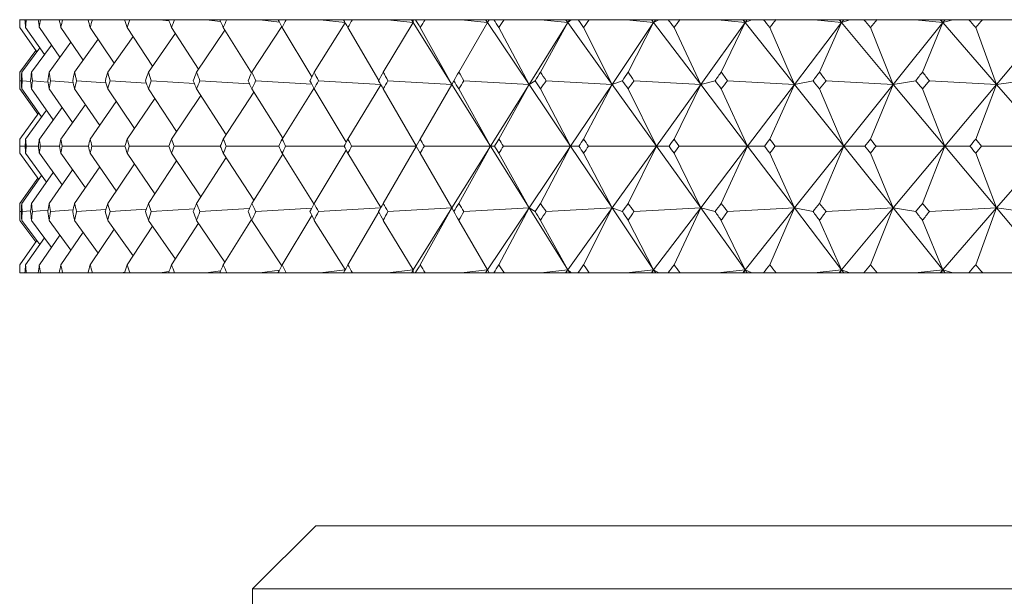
# Model space of a CAD drawing. Header units: inches. Extents: x 1.9 to 18.8, y 1.1 to 16.1.
# Tile 5 of 34: x 3.811 to 4.297, y 11.143 to 11.427. Entities that reach past the tile are written whole.
import ezdxf

# ---------------------------------------------------------------- set-up
doc = ezdxf.new("R2010")
doc.units = ezdxf.units.IN
doc.header["$MEASUREMENT"] = 0

msp = doc.modelspace()

# ---------------------------------------------------------------- linework, layer by layer
at = {"color": 7, "linetype": 'Continuous', "lineweight": 15}
for p, q in [((3.81089, 11.42742), (3.81077, 11.42742)), ((3.81089, 11.42742), (3.81339, 11.42742)), ((3.81401, 11.42742), (3.81339, 11.42742)), ((3.81401, 11.42742), (3.81991, 11.42742)), ((3.82103, 11.42742), (3.81991, 11.42742)), ((3.82103, 11.42742), (3.8303, 11.42742)), ((3.83192, 11.42742), (3.8303, 11.42742)), ((3.83192, 11.42742), (3.84452, 11.42742)), ((3.84663, 11.42742), (3.84452, 11.42742)), ((3.84663, 11.42742), (3.86079, 11.42742)), ((3.8626, 11.42718), (3.86079, 11.42742)), ((3.86079, 11.42742), (3.86252, 11.42742)), ((3.8651, 11.42742), (3.86252, 11.42742)), ((3.8651, 11.42742), (3.88002, 11.42742)), ((3.88445, 11.42684), (3.88002, 11.42742)), ((3.88002, 11.42742), (3.88422, 11.42742)), ((3.88727, 11.42742), (3.88422, 11.42742)), ((3.88727, 11.42742), (3.90288, 11.42742)), ((3.90994, 11.42653), (3.90288, 11.42742)), ((3.90288, 11.42742), (3.90953, 11.42742)), ((3.91304, 11.42742), (3.90953, 11.42742)), ((3.91304, 11.42742), (3.92928, 11.42742)), ((3.93897, 11.42624), (3.92928, 11.42742)), ((3.92928, 11.42742), (3.93836, 11.42742)), ((3.94232, 11.42742), (3.93836, 11.42742)), ((3.94232, 11.42742), (3.95913, 11.42742)), ((3.97143, 11.42597), (3.95913, 11.42742)), ((3.95913, 11.42742), (3.97059, 11.42742)), ((3.97498, 11.42742), (3.97059, 11.42742)), ((3.97498, 11.42742), (3.99229, 11.42742)), ((4.00504, 11.42595), (3.99229, 11.42742)), ((3.99229, 11.42742), (4.00412, 11.42742)), ((4.00412, 11.42742), (4.00504, 11.42595)), ((4.00412, 11.42742), (4.00423, 11.42742)), ((4.00423, 11.42742), (4.00504, 11.42595)), ((4.00423, 11.42742), (4.00499, 11.42742)), ((4.00504, 11.42595), (4.00499, 11.42742)), ((4.00499, 11.42742), (4.0061, 11.42742)), ((4.0109, 11.42742), (4.0061, 11.42742)), ((4.0109, 11.42742), (4.02865, 11.42742)), ((4.04166, 11.42595), (4.02865, 11.42742)), ((4.02865, 11.42742), (4.04067, 11.42742)), ((4.04067, 11.42742), (4.04166, 11.42595)), ((4.04067, 11.42742), (4.04088, 11.42742)), ((4.04088, 11.42742), (4.04166, 11.42595)), ((4.04088, 11.42742), (4.04246, 11.42742)), ((4.04166, 11.42595), (4.04246, 11.42742)), ((4.04246, 11.42742), (4.04475, 11.42742)), ((4.04994, 11.42742), (4.04475, 11.42742)), ((4.04994, 11.42742), (4.06805, 11.42742)), ((4.08127, 11.42595), (4.06805, 11.42742)), ((4.06805, 11.42742), (4.08022, 11.42742)), ((4.08022, 11.42742), (4.08127, 11.42595)), ((4.08022, 11.42742), (4.08053, 11.42742)), ((4.08053, 11.42742), (4.08127, 11.42595)), ((4.08053, 11.42742), (4.08219, 11.42742)), ((4.08127, 11.42595), (4.08292, 11.42742)), ((4.08219, 11.42742), (4.08127, 11.42595)), ((4.08219, 11.42742), (4.08292, 11.42742)), ((4.08292, 11.42742), (4.08638, 11.42742)), ((4.09195, 11.42742), (4.08638, 11.42742)), ((4.09195, 11.42742), (4.11034, 11.42742)), ((4.12372, 11.42595), (4.11034, 11.42742)), ((4.11034, 11.42742), (4.12261, 11.42742)), ((4.12261, 11.42742), (4.12372, 11.42595)), ((4.12261, 11.42742), (4.12303, 11.42742)), ((4.12303, 11.42742), (4.12372, 11.42595)), ((4.12303, 11.42742), (4.12471, 11.42742)), ((4.12372, 11.42595), (4.12621, 11.42742)), ((4.12471, 11.42742), (4.12372, 11.42595)), ((4.12471, 11.42742), (4.12621, 11.42742)), ((4.12621, 11.42742), (4.13083, 11.42742)), ((4.13674, 11.42742), (4.13083, 11.42742)), ((4.13674, 11.42742), (4.15536, 11.42742)), ((4.16885, 11.42595), (4.15536, 11.42742)), ((4.15536, 11.42742), (4.16767, 11.42742)), ((4.16767, 11.42742), (4.16885, 11.42595)), ((4.16767, 11.42742), (4.1682, 11.42742)), ((4.1682, 11.42742), (4.16885, 11.42595)), ((4.1682, 11.42742), (4.1699, 11.42742)), ((4.16885, 11.42595), (4.17217, 11.42742)), ((4.1699, 11.42742), (4.16885, 11.42595)), ((4.1699, 11.42742), (4.17217, 11.42742)), ((4.17217, 11.42742), (4.17792, 11.42742)), ((4.18416, 11.42742), (4.17792, 11.42742)), ((4.18416, 11.42742), (4.20293, 11.42742)), ((4.21646, 11.42595), (4.20293, 11.42742)), ((4.20293, 11.42742), (4.21523, 11.42742)), ((4.21523, 11.42742), (4.21646, 11.42595)), ((4.21523, 11.42742), (4.21586, 11.42742)), ((4.21586, 11.42742), (4.21646, 11.42595)), ((4.21586, 11.42742), (4.21758, 11.42742)), ((4.21646, 11.42595), (4.2206, 11.42742)), ((4.21758, 11.42742), (4.21646, 11.42595)), ((4.21758, 11.42742), (4.2206, 11.42742)), ((4.2206, 11.42742), (4.22747, 11.42742)), ((4.23402, 11.42742), (4.22747, 11.42742)), ((4.23402, 11.42742), (4.25285, 11.42742)), ((4.26639, 11.42595), (4.25285, 11.42742)), ((4.25285, 11.42742), (4.26511, 11.42742)), ((4.26511, 11.42742), (4.26639, 11.42595)), ((4.26511, 11.42742), (4.26584, 11.42742)), ((4.26584, 11.42742), (4.26639, 11.42595)), ((4.26584, 11.42742), (4.26756, 11.42742)), ((4.26639, 11.42595), (4.27133, 11.42742)), ((4.26756, 11.42742), (4.26639, 11.42595)), ((4.26756, 11.42742), (4.27133, 11.42742)), ((4.27133, 11.42742), (4.27929, 11.42742)), ((4.28611, 11.42742), (4.27929, 11.42742)), ((4.28611, 11.42742), (4.30494, 11.42742)), ((3.81082, 11.42362), (3.81917, 11.41155)), ((3.8137, 11.42362), (3.82295, 11.4102)), ((3.82047, 11.42362), (3.8306, 11.40882)), ((3.8311, 11.42362), (3.84208, 11.40742)), ((3.84557, 11.42362), (3.85735, 11.40598)), ((3.8638, 11.42362), (3.87634, 11.40448)), ((3.88574, 11.42362), (3.89898, 11.40292)), ((3.89806, 11.40157), (3.91209, 11.42231)), ((3.91128, 11.42362), (3.92522, 11.4012)), ((3.92537, 11.40157), (3.94011, 11.42404)), ((3.94033, 11.42362), (3.95501, 11.39921)), ((3.95614, 11.40157), (3.9715, 11.42585)), ((3.97278, 11.42362), (3.988, 11.39732)), ((3.99024, 11.40157), (4.00504, 11.42595)), ((4.00504, 11.42595), (4.02412, 11.39541)), ((4.0085, 11.42362), (4.02412, 11.39541)), ((4.02754, 11.40157), (4.04166, 11.42595)), ((4.04166, 11.42595), (4.0622, 11.39541)), ((4.04734, 11.42362), (4.0622, 11.39541)), ((4.08127, 11.42595), (4.0622, 11.39541)), ((4.06789, 11.40157), (4.08127, 11.42595)), ((4.08127, 11.42595), (4.10319, 11.39541)), ((4.08916, 11.42362), (4.10319, 11.39541)), ((4.12372, 11.42595), (4.10319, 11.39541)), ((4.11113, 11.40157), (4.12372, 11.42595)), ((4.12372, 11.42595), (4.14693, 11.39541)), ((4.13378, 11.42362), (4.14693, 11.39541)), ((4.16885, 11.42595), (4.14693, 11.39541)), ((4.15709, 11.40157), (4.16885, 11.42595)), ((4.16885, 11.42595), (4.19326, 11.39541)), ((4.18104, 11.42362), (4.19326, 11.39541)), ((4.21646, 11.42595), (4.19326, 11.39541)), ((4.2056, 11.40157), (4.21646, 11.42595)), ((4.21646, 11.42595), (4.24198, 11.39541)), ((4.23074, 11.42362), (4.24198, 11.39541)), ((4.26639, 11.42595), (4.24198, 11.39541)), ((4.25645, 11.40157), (4.26639, 11.42595)), ((4.26639, 11.42595), (4.29291, 11.39541)), ((4.28269, 11.42362), (4.29291, 11.39541)), ((4.31842, 11.42595), (4.29291, 11.39541)), ((3.83786, 11.40157), (3.84951, 11.41772)), ((3.85422, 11.40157), (3.86671, 11.41918)), ((3.87431, 11.40157), (3.8876, 11.42071)), ((3.81177, 11.40157), (3.82064, 11.41355)), ((3.81659, 11.40157), (3.82643, 11.41491)), ((3.8253, 11.40157), (3.83606, 11.4163)), ((3.81085, 11.40157), (3.81873, 11.41219)), ((3.8116, 11.39714), (3.81079, 11.39721)), ((3.8197, 11.3807), (3.81085, 11.39321)), ((3.82157, 11.37934), (3.81177, 11.39321)), ((3.8162, 11.39685), (3.81196, 11.39721)), ((3.8273, 11.37797), (3.81659, 11.39321)), ((3.82473, 11.3966), (3.81704, 11.39721)), ((3.83688, 11.37659), (3.8253, 11.39321)), ((3.83713, 11.39638), (3.826, 11.39721)), ((3.85027, 11.37516), (3.83786, 11.39321)), ((3.85335, 11.39619), (3.8388, 11.39721)), ((3.86741, 11.3737), (3.85422, 11.39321)), ((3.87333, 11.39601), (3.8554, 11.39721)), ((3.88824, 11.37217), (3.87431, 11.39321)), ((3.89698, 11.39585), (3.87574, 11.39721)), ((3.91266, 11.37056), (3.89806, 11.39321)), ((3.92421, 11.39569), (3.89972, 11.39721)), ((3.9406, 11.36885), (3.92537, 11.39321)), ((3.95492, 11.39555), (3.92726, 11.39721)), ((3.94033, 11.36843), (3.95604, 11.39341)), ((3.97199, 11.36693), (3.95614, 11.39321)), ((3.98897, 11.39542), (3.95824, 11.39721)), ((3.97278, 11.36843), (3.98904, 11.3953)), ((4.00655, 11.36504), (3.99024, 11.39321)), ((4.02412, 11.39541), (3.99255, 11.39721)), ((4.0085, 11.36843), (4.02412, 11.39541)), ((4.02412, 11.39541), (4.02504, 11.39721)), ((4.02412, 11.39541), (4.04316, 11.36492)), ((4.04316, 11.36492), (4.02754, 11.39321)), ((4.0622, 11.39541), (4.03005, 11.39721)), ((4.0622, 11.39541), (4.04316, 11.36492)), ((4.04734, 11.36843), (4.0622, 11.39541)), ((4.0622, 11.39541), (4.06519, 11.39721)), ((4.0622, 11.39541), (4.08269, 11.36492)), ((4.08269, 11.36492), (4.06789, 11.39321)), ((4.10319, 11.39541), (4.07059, 11.39721)), ((4.10319, 11.39541), (4.08269, 11.36492)), ((4.08916, 11.36843), (4.10319, 11.39541)), ((4.10319, 11.39541), (4.10825, 11.39721)), ((4.10319, 11.39541), (4.12506, 11.36492)), ((4.12506, 11.36492), (4.11113, 11.39321)), ((4.14693, 11.39541), (4.11402, 11.39721)), ((4.14693, 11.39541), (4.12506, 11.36492)), ((4.13378, 11.36843), (4.14693, 11.39541)), ((4.14693, 11.39541), (4.15405, 11.39721)), ((4.14693, 11.39541), (4.17009, 11.36492)), ((4.17009, 11.36492), (4.15709, 11.39321)), ((4.19326, 11.39541), (4.16015, 11.39721)), ((4.19326, 11.39541), (4.17009, 11.36492)), ((4.18104, 11.36843), (4.19326, 11.39541)), ((4.19326, 11.39541), (4.20239, 11.39721)), ((4.19326, 11.39541), (4.21762, 11.36492)), ((4.21762, 11.36492), (4.2056, 11.39321)), ((4.24198, 11.39541), (4.20881, 11.39721)), ((4.24198, 11.39541), (4.21762, 11.36492)), ((4.23074, 11.36843), (4.24198, 11.39541)), ((4.24198, 11.39541), (4.2531, 11.39721)), ((4.24198, 11.39541), (4.26744, 11.36492)), ((4.26744, 11.36492), (4.25645, 11.39321)), ((4.29291, 11.39541), (4.25981, 11.39721)), ((4.29291, 11.39541), (4.26744, 11.36492)), ((4.28269, 11.36843), (4.29291, 11.39541)), ((4.29291, 11.39541), (4.30596, 11.39721)), ((4.29291, 11.39541), (4.31937, 11.36492)), ((3.8638, 11.36843), (3.87749, 11.38841)), ((3.88574, 11.36843), (3.90015, 11.38998)), ((3.91128, 11.36843), (3.92636, 11.39163)), ((3.82047, 11.36843), (3.83167, 11.38407)), ((3.8311, 11.36843), (3.84318, 11.38547)), ((3.84557, 11.36843), (3.85847, 11.38692)), ((3.81082, 11.36843), (3.82016, 11.38133)), ((3.8137, 11.36843), (3.82399, 11.38269)), ((3.81344, 11.36492), (3.81088, 11.36492)), ((3.82, 11.36492), (3.81396, 11.36492)), ((3.83043, 11.36492), (3.82094, 11.36492)), ((3.84469, 11.36492), (3.83179, 11.36492)), ((3.86272, 11.36492), (3.84646, 11.36492)), ((3.88446, 11.36492), (3.8649, 11.36492)), ((3.90981, 11.36492), (3.88703, 11.36492)), ((3.93867, 11.36492), (3.91276, 11.36492)), ((3.97094, 11.36492), (3.942, 11.36492)), ((4.00649, 11.36492), (3.97463, 11.36492)), ((4.00655, 11.36481), (3.99024, 11.33664)), ((4.0085, 11.36843), (4.00649, 11.36492)), ((4.00649, 11.36492), (4.0085, 11.36142)), ((4.04316, 11.36492), (4.01052, 11.36492)), ((4.02412, 11.33444), (4.04316, 11.36492)), ((4.04316, 11.36492), (4.02754, 11.33664)), ((4.0622, 11.33444), (4.04316, 11.36492)), ((4.04316, 11.36492), (4.04516, 11.36492)), ((4.08269, 11.36492), (4.04953, 11.36492)), ((4.0622, 11.33444), (4.08269, 11.36492)), ((4.08269, 11.36492), (4.06789, 11.33664)), ((4.10319, 11.33444), (4.08269, 11.36492)), ((4.08269, 11.36492), (4.08682, 11.36492)), ((4.12506, 11.36492), (4.0915, 11.36492)), ((4.10319, 11.33444), (4.12506, 11.36492)), ((4.12506, 11.36492), (4.11113, 11.33664)), ((4.14693, 11.33444), (4.12506, 11.36492)), ((4.12506, 11.36492), (4.1313, 11.36492)), ((4.17009, 11.36492), (4.13627, 11.36492)), ((4.14693, 11.33444), (4.17009, 11.36492)), ((4.17009, 11.36492), (4.15709, 11.33664)), ((4.19326, 11.33444), (4.17009, 11.36492)), ((4.17009, 11.36492), (4.17842, 11.36492)), ((4.21762, 11.36492), (4.18366, 11.36492)), ((4.19326, 11.33444), (4.21762, 11.36492)), ((4.21762, 11.36492), (4.2056, 11.33664)), ((4.24198, 11.33444), (4.21762, 11.36492)), ((4.21762, 11.36492), (4.22799, 11.36492)), ((4.26744, 11.36492), (4.23349, 11.36492)), ((4.24198, 11.33444), (4.26744, 11.36492)), ((4.26744, 11.36492), (4.25645, 11.33664)), ((4.29291, 11.33444), (4.26744, 11.36492)), ((4.26744, 11.36492), (4.27983, 11.36492)), ((4.31937, 11.36492), (4.28556, 11.36492)), ((4.29291, 11.33444), (4.31937, 11.36492)), ((3.82016, 11.34852), (3.81082, 11.36142)), ((3.82399, 11.34716), (3.8137, 11.36142)), ((3.83167, 11.34578), (3.82047, 11.36142)), ((3.84318, 11.34438), (3.8311, 11.36142)), ((3.85847, 11.34293), (3.84557, 11.36142)), ((3.87749, 11.34144), (3.8638, 11.36142)), ((3.90015, 11.33987), (3.88574, 11.36142)), ((3.91266, 11.35929), (3.89806, 11.33664)), ((3.92636, 11.33822), (3.91128, 11.36142)), ((3.9406, 11.361), (3.92537, 11.33664)), ((3.95604, 11.33644), (3.94033, 11.36142)), ((3.97199, 11.36292), (3.95614, 11.33664)), ((3.98904, 11.33455), (3.97278, 11.36142)), ((4.02412, 11.33444), (4.0085, 11.36142)), ((4.0622, 11.33444), (4.04734, 11.36142)), ((4.10319, 11.33444), (4.08916, 11.36142)), ((4.14693, 11.33444), (4.13378, 11.36142)), ((4.19326, 11.33444), (4.18104, 11.36142)), ((4.24198, 11.33444), (4.23074, 11.36142)), ((4.29291, 11.33444), (4.28269, 11.36142)), ((3.85027, 11.35469), (3.83786, 11.33664)), ((3.86741, 11.35615), (3.85422, 11.33664)), ((3.88824, 11.35768), (3.87431, 11.33664)), ((3.8197, 11.34915), (3.81085, 11.33664)), ((3.82157, 11.35051), (3.81177, 11.33664)), ((3.8273, 11.35188), (3.81659, 11.33664)), ((3.83688, 11.35326), (3.8253, 11.33664)), ((3.99255, 11.33264), (4.02412, 11.33444)), ((4.00504, 11.3039), (4.02412, 11.33444)), ((4.02412, 11.33444), (4.0085, 11.30623)), ((4.02504, 11.33264), (4.02412, 11.33444)), ((4.03005, 11.33264), (4.0622, 11.33444)), ((4.04166, 11.3039), (4.0622, 11.33444)), ((4.0622, 11.33444), (4.04734, 11.30623)), ((4.06519, 11.33264), (4.0622, 11.33444)), ((4.08127, 11.3039), (4.0622, 11.33444)), ((4.07059, 11.33264), (4.10319, 11.33444)), ((4.08127, 11.3039), (4.10319, 11.33444)), ((4.10319, 11.33444), (4.08916, 11.30623)), ((4.10825, 11.33264), (4.10319, 11.33444)), ((4.12372, 11.3039), (4.10319, 11.33444)), ((4.11402, 11.33264), (4.14693, 11.33444)), ((4.12372, 11.3039), (4.14693, 11.33444)), ((4.14693, 11.33444), (4.13378, 11.30623)), ((4.15405, 11.33264), (4.14693, 11.33444)), ((4.16885, 11.3039), (4.14693, 11.33444)), ((4.16015, 11.33264), (4.19326, 11.33444)), ((4.16885, 11.3039), (4.19326, 11.33444)), ((4.19326, 11.33444), (4.18104, 11.30623)), ((4.20239, 11.33264), (4.19326, 11.33444)), ((4.21646, 11.3039), (4.19326, 11.33444)), ((4.20881, 11.33264), (4.24198, 11.33444)), ((4.21646, 11.3039), (4.24198, 11.33444)), ((4.24198, 11.33444), (4.23074, 11.30623)), ((4.2531, 11.33264), (4.24198, 11.33444)), ((4.26639, 11.3039), (4.24198, 11.33444)), ((4.25981, 11.33264), (4.29291, 11.33444)), ((4.26639, 11.3039), (4.29291, 11.33444)), ((4.29291, 11.33444), (4.28269, 11.30623)), ((4.30596, 11.33264), (4.29291, 11.33444)), ((4.31842, 11.3039), (4.29291, 11.33444)), ((3.81079, 11.33264), (3.8116, 11.33271)), ((3.81196, 11.33264), (3.8162, 11.333)), ((3.81704, 11.33264), (3.82473, 11.33325)), ((3.826, 11.33264), (3.83713, 11.33347)), ((3.8388, 11.33264), (3.85335, 11.33366)), ((3.8554, 11.33264), (3.87333, 11.33384)), ((3.87574, 11.33264), (3.89698, 11.334)), ((3.89972, 11.33264), (3.92421, 11.33416)), ((3.92726, 11.33264), (3.95492, 11.3343)), ((3.95501, 11.33064), (3.94033, 11.30623)), ((3.95824, 11.33264), (3.98897, 11.33443)), ((3.988, 11.33253), (3.97278, 11.30623)), ((3.81873, 11.31766), (3.81085, 11.32828)), ((3.82064, 11.3163), (3.81177, 11.32828)), ((3.82643, 11.31494), (3.81659, 11.32828)), ((3.83606, 11.31355), (3.8253, 11.32828)), ((3.84951, 11.31213), (3.83786, 11.32828)), ((3.86671, 11.31067), (3.85422, 11.32828)), ((3.87634, 11.32537), (3.8638, 11.30623)), ((3.8876, 11.30914), (3.87431, 11.32828)), ((3.89898, 11.32693), (3.88574, 11.30623)), ((3.91209, 11.30754), (3.89806, 11.32828)), ((3.92522, 11.32865), (3.91128, 11.30623)), ((3.94011, 11.30581), (3.92537, 11.32828)), ((3.9715, 11.304), (3.95614, 11.32828)), ((4.00504, 11.3039), (3.99024, 11.32828)), ((4.04166, 11.3039), (4.02754, 11.32828)), ((4.08127, 11.3039), (4.06789, 11.32828)), ((4.12372, 11.3039), (4.11113, 11.32828)), ((4.16885, 11.3039), (4.15709, 11.32828)), ((4.21646, 11.3039), (4.2056, 11.32828)), ((4.26639, 11.3039), (4.25645, 11.32828)), ((3.8306, 11.32103), (3.82047, 11.30623)), ((3.84208, 11.32243), (3.8311, 11.30623)), ((3.85735, 11.32387), (3.84557, 11.30623)), ((3.81917, 11.3183), (3.81082, 11.30623)), ((3.82295, 11.31965), (3.8137, 11.30623)), ((3.81089, 11.30242), (3.81077, 11.30242)), ((3.81089, 11.30242), (3.81339, 11.30242)), ((3.81401, 11.30242), (3.81339, 11.30242)), ((3.81401, 11.30242), (3.81991, 11.30242)), ((3.82103, 11.30242), (3.81991, 11.30242)), ((3.82103, 11.30242), (3.8303, 11.30242)), ((3.83192, 11.30242), (3.8303, 11.30242)), ((3.83192, 11.30242), (3.84452, 11.30242)), ((3.84663, 11.30242), (3.84452, 11.30242)), ((3.84663, 11.30242), (3.86079, 11.30242)), ((3.86079, 11.30242), (3.8626, 11.30267)), ((3.86079, 11.30242), (3.86252, 11.30242)), ((3.8651, 11.30242), (3.86252, 11.30242)), ((3.8651, 11.30242), (3.88002, 11.30242)), ((3.88002, 11.30242), (3.88445, 11.30301)), ((3.88002, 11.30242), (3.88422, 11.30242)), ((3.88727, 11.30242), (3.88422, 11.30242)), ((3.88727, 11.30242), (3.90288, 11.30242)), ((3.90288, 11.30242), (3.90994, 11.30332)), ((3.90288, 11.30242), (3.90953, 11.30242)), ((3.91304, 11.30242), (3.90953, 11.30242)), ((3.91304, 11.30242), (3.92928, 11.30242)), ((3.92928, 11.30242), (3.93897, 11.30361)), ((3.92928, 11.30242), (3.93836, 11.30242)), ((3.94232, 11.30242), (3.93836, 11.30242)), ((3.94232, 11.30242), (3.95913, 11.30242)), ((3.95913, 11.30242), (3.97143, 11.30388)), ((3.95913, 11.30242), (3.97059, 11.30242)), ((3.97498, 11.30242), (3.97059, 11.30242)), ((3.97498, 11.30242), (3.99229, 11.30242)), ((3.99229, 11.30242), (4.00504, 11.3039)), ((3.99229, 11.30242), (4.00412, 11.30242)), ((4.00412, 11.30242), (4.00504, 11.3039)), ((4.00412, 11.30242), (4.00423, 11.30242)), ((4.00504, 11.3039), (4.00423, 11.30242)), ((4.00423, 11.30242), (4.00499, 11.30242)), ((4.00499, 11.30242), (4.00504, 11.3039)), ((4.00499, 11.30242), (4.0061, 11.30242)), ((4.0109, 11.30242), (4.0061, 11.30242)), ((4.0109, 11.30242), (4.02865, 11.30242)), ((4.02865, 11.30242), (4.04166, 11.3039)), ((4.02865, 11.30242), (4.04067, 11.30242)), ((4.04067, 11.30242), (4.04166, 11.3039)), ((4.04067, 11.30242), (4.04088, 11.30242)), ((4.04166, 11.3039), (4.04088, 11.30242)), ((4.04088, 11.30242), (4.04246, 11.30242)), ((4.04246, 11.30242), (4.04166, 11.3039)), ((4.04246, 11.30242), (4.04475, 11.30242)), ((4.04994, 11.30242), (4.04475, 11.30242)), ((4.04994, 11.30242), (4.06805, 11.30242)), ((4.06805, 11.30242), (4.08127, 11.3039)), ((4.06805, 11.30242), (4.08022, 11.30242)), ((4.08022, 11.30242), (4.08127, 11.3039)), ((4.08022, 11.30242), (4.08053, 11.30242)), ((4.08127, 11.3039), (4.08053, 11.30242)), ((4.08053, 11.30242), (4.08219, 11.30242)), ((4.08292, 11.30242), (4.08127, 11.3039)), ((4.08219, 11.30242), (4.08127, 11.3039)), ((4.08219, 11.30242), (4.08292, 11.30242)), ((4.08292, 11.30242), (4.08638, 11.30242)), ((4.09195, 11.30242), (4.08638, 11.30242)), ((4.09195, 11.30242), (4.11034, 11.30242)), ((4.11034, 11.30242), (4.12372, 11.3039)), ((4.11034, 11.30242), (4.12261, 11.30242)), ((4.12261, 11.30242), (4.12372, 11.3039)), ((4.12261, 11.30242), (4.12303, 11.30242)), ((4.12372, 11.3039), (4.12303, 11.30242)), ((4.12303, 11.30242), (4.12471, 11.30242)), ((4.12621, 11.30242), (4.12372, 11.3039)), ((4.12471, 11.30242), (4.12372, 11.3039)), ((4.12471, 11.30242), (4.12621, 11.30242)), ((4.12621, 11.30242), (4.13083, 11.30242)), ((4.13674, 11.30242), (4.13083, 11.30242)), ((4.13674, 11.30242), (4.15536, 11.30242)), ((4.15536, 11.30242), (4.16885, 11.3039)), ((4.15536, 11.30242), (4.16767, 11.30242)), ((4.16767, 11.30242), (4.16885, 11.3039)), ((4.16767, 11.30242), (4.1682, 11.30242)), ((4.16885, 11.3039), (4.1682, 11.30242)), ((4.1682, 11.30242), (4.1699, 11.30242)), ((4.17217, 11.30242), (4.16885, 11.3039)), ((4.1699, 11.30242), (4.16885, 11.3039)), ((4.1699, 11.30242), (4.17217, 11.30242)), ((4.17217, 11.30242), (4.17792, 11.30242)), ((4.18416, 11.30242), (4.17792, 11.30242)), ((4.18416, 11.30242), (4.20293, 11.30242)), ((4.20293, 11.30242), (4.21646, 11.3039)), ((4.20293, 11.30242), (4.21523, 11.30242)), ((4.21523, 11.30242), (4.21646, 11.3039)), ((4.21523, 11.30242), (4.21586, 11.30242)), ((4.21646, 11.3039), (4.21586, 11.30242)), ((4.21586, 11.30242), (4.21758, 11.30242)), ((4.2206, 11.30242), (4.21646, 11.3039)), ((4.21758, 11.30242), (4.21646, 11.3039)), ((4.21758, 11.30242), (4.2206, 11.30242)), ((4.2206, 11.30242), (4.22747, 11.30242)), ((4.23402, 11.30242), (4.22747, 11.30242)), ((4.23402, 11.30242), (4.25285, 11.30242)), ((4.25285, 11.30242), (4.26639, 11.3039)), ((4.25285, 11.30242), (4.26511, 11.30242)), ((4.26511, 11.30242), (4.26639, 11.3039)), ((4.26511, 11.30242), (4.26584, 11.30242)), ((4.26639, 11.3039), (4.26584, 11.30242)), ((4.26584, 11.30242), (4.26756, 11.30242)), ((4.27133, 11.30242), (4.26639, 11.3039)), ((4.26756, 11.30242), (4.26639, 11.3039)), ((4.26756, 11.30242), (4.27133, 11.30242)), ((4.27133, 11.30242), (4.27929, 11.30242)), ((4.28611, 11.30242), (4.27929, 11.30242)), ((4.28611, 11.30242), (4.30494, 11.30242)), ((3.95696, 11.17742), (3.92571, 11.14617)), ((3.95696, 11.17742), (5.64446, 11.17742)), ((3.92571, 11.14617), (3.92571, 11.06871)), ((5.67571, 11.14617), (3.92571, 11.14617))]:
    msp.add_line(p, q, dxfattribs=at)
for centre, major_axis, ratio, start_param, end_param in [((4.80071, 9.99314), (-0.89594, 1.70031), 0.247712, 0.45023, 0.454272), ((4.80071, 9.99314), (-0.88538, 1.69913), 0.260688, 0.445009, 0.449051), ((4.80071, 9.99314), (-0.91624, 1.70282), 0.220214, 0.462082, 0.466123), ((4.80071, 9.99314), (-0.86084, 1.69669), 0.28817, 0.434844, 0.438886), ((4.80071, 9.99314), (-0.93385, 1.70526), 0.192741, 0.474861, 0.478902), ((4.80071, 9.99314), (-0.83316, 1.69445), 0.315584, 0.426078, 0.43012), ((4.80071, 9.99314), (-0.94891, 1.70754), 0.16531, 0.488414, 0.492456), ((4.80071, 9.99314), (-0.80209, 1.69253), 0.342857, 0.418949, 0.422991), ((4.80071, 9.99314), (-0.96151, 1.70959), 0.137928, 0.502604, 0.506645), ((4.80071, 9.99314), (-0.76735, 1.69108), 0.369893, 0.413727, 0.417769), ((4.80071, 9.99314), (-0.97174, 1.71136), 0.110596, 0.517306, 0.521348), ((4.80071, 9.99314), (-0.72858, 1.69021), 0.396562, 0.410717, 0.414758), ((4.80071, 9.99314), (-0.97966, 1.71279), 0.083309, 0.532408, 0.53645), ((4.80071, 9.99314), (-0.68539, 1.69008), 0.422693, 0.410255, 0.414297), ((4.80071, 9.99314), (-0.98533, 1.71384), 0.056059, 0.547804, 0.551845), ((4.80071, 9.99314), (-0.63732, 1.69079), 0.448062, 0.41271, 0.416751), ((4.80071, 9.99314), (-0.98876, 1.71449), 0.028835, 0.563394, 0.567436), ((4.80071, 9.99314), (-0.58391, 1.6924), 0.472389, 0.418461, 0.422502), ((4.80071, 9.99314), (-0.99, 1.71473), 0.001626, 0.579083, 0.583125), ((4.80071, 9.99314), (-0.52467, 1.69492), 0.495323, 0.427877, 0.431919), ((4.80071, 9.99314), (-0.98903, 1.71454), 0.025583, 5.684365, 5.688407), ((4.80071, 9.99314), (-0.45922, 1.69825), 0.516444, 0.44127, 0.445311), ((4.80071, 9.99314), (-0.98585, 1.71394), 0.052805, 5.668758, 5.6728), ((4.80071, 9.99314), (-0.38731, 1.70215), 0.535261, 0.458826, 0.462868), ((4.80071, 9.99314), (-0.98046, 1.71293), 0.080051, 5.653334, 5.657375), ((4.80071, 9.99314), (-0.309, 1.70625), 0.551233, 0.480524, 0.484565), ((4.80071, 9.99314), (-0.97281, 1.71155), 0.107333, 5.638191, 5.642233), ((4.80071, 9.99314), (-0.22481, 1.71004), 0.56381, 0.506035, 0.510077), ((4.80071, 9.99314), (-0.96285, 1.70982), 0.13466, 5.623435, 5.627477), ((4.80071, 9.99314), (-0.13582, 1.71297), 0.57248, 0.534663, 0.538704), ((4.80071, 9.99314), (-0.95054, 1.7078), 0.162036, 5.609178, 5.61322), ((4.80071, 9.99314), (-0.04367, 1.71455), 0.576851, 0.565332, 0.569373), ((4.80071, 9.99314), (-0.93578, 1.70554), 0.189461, 5.595542, 5.599584), ((4.80071, 9.99314), (0.04954, 1.71449), 0.576707, 0.596685, 0.600727), ((4.80071, 12.73671), (0.86084, 1.69669), 0.28817, 2.608459, 2.612515), ((4.80071, 12.73671), (0.8728, 1.69782), 0.275208, 2.603824, 2.60788), ((4.80071, 12.73671), (0.83316, 1.69445), 0.315584, 2.617225, 2.621281), ((4.80071, 12.73671), (0.89594, 1.70031), 0.247712, 2.593073, 2.597129), ((4.80071, 12.73671), (0.80209, 1.69253), 0.342857, 2.624354, 2.62841), ((4.80071, 12.73671), (0.91624, 1.70282), 0.220214, 2.581222, 2.585277), ((4.80071, 12.73671), (0.76735, 1.69108), 0.369893, 2.629576, 2.633632), ((4.80071, 12.73671), (0.93385, 1.70526), 0.192741, 2.568442, 2.572498), ((4.80071, 12.73671), (0.72858, 1.69021), 0.396562, 2.632586, 2.636642), ((4.80071, 12.73671), (0.94891, 1.70754), 0.16531, 2.554889, 2.558945), ((4.80071, 12.73671), (0.68539, 1.69008), 0.422693, 2.633048, 2.637104), ((4.80071, 12.73671), (0.96151, 1.70959), 0.137928, 2.5407, 2.544755), ((4.80071, 12.73671), (0.63732, 1.69079), 0.448062, 2.630594, 2.634649), ((4.80071, 12.73671), (0.97174, 1.71136), 0.110596, 2.525997, 2.530053), ((4.80071, 12.73671), (0.58391, 1.6924), 0.472389, 2.624843, 2.628898), ((4.80071, 12.73671), (0.97966, 1.71279), 0.083309, 2.510895, 2.514951), ((4.80071, 12.73671), (0.52467, 1.69492), 0.495323, 2.615426, 2.619482), ((4.80071, 12.73671), (0.98533, 1.71384), 0.056059, 2.4955, 2.499555), ((4.80071, 12.73671), (0.45922, 1.69825), 0.516444, 2.602034, 2.606089), ((4.80071, 12.73671), (0.98876, 1.71449), 0.028835, 2.479909, 2.483965), ((4.80071, 12.73671), (0.38731, 1.70215), 0.535261, 2.584477, 2.588533), ((4.80071, 12.73671), (0.99, 1.71473), 0.001626, 2.46422, 2.468276), ((4.80071, 12.73671), (0.309, 1.70625), 0.551233, 2.562779, 2.566835), ((4.80071, 12.73671), (0.98903, 1.71454), 0.025583, 3.830605, 3.834661), ((4.80071, 12.73671), (0.22481, 1.71004), 0.56381, 2.537268, 2.541324), ((4.80071, 12.73671), (0.98585, 1.71394), 0.052805, 3.846212, 3.850268), ((4.80071, 12.73671), (0.13582, 1.71297), 0.57248, 2.508641, 2.512697), ((4.80071, 12.73671), (0.98046, 1.71293), 0.080051, 3.861636, 3.865692), ((4.80071, 12.73671), (0.04367, 1.71455), 0.576851, 2.477972, 2.482027), ((4.80071, 12.73671), (0.97281, 1.71155), 0.107333, 3.876779, 3.880834), ((4.80071, 12.73671), (-0.04954, 1.71449), 0.576707, 2.446618, 2.450674), ((4.80071, 12.73671), (0.96285, 1.70982), 0.13466, 3.891535, 3.89559), ((4.80071, 12.73671), (-0.14155, 1.71282), 0.572056, 2.41604, 2.420096), ((4.80071, 9.99314), (-0.88538, 1.69913), 0.260688, 0.476411, 0.480466), ((4.80071, 9.99314), (-0.89594, 1.70031), 0.247712, 0.481632, 0.485688), ((4.80071, 9.99314), (-0.86084, 1.69669), 0.28817, 0.466246, 0.470302), ((4.80071, 9.99314), (-0.91624, 1.70282), 0.220214, 0.493483, 0.497539), ((4.80071, 9.99314), (-0.83316, 1.69445), 0.315584, 0.45748, 0.461536), ((4.80071, 9.99314), (-0.93385, 1.70526), 0.192741, 0.506263, 0.510318), ((4.80071, 9.99314), (-0.80209, 1.69253), 0.342857, 0.450351, 0.454407), ((4.80071, 9.99314), (-0.94891, 1.70754), 0.16531, 0.519816, 0.523871), ((4.80071, 9.99314), (-0.76735, 1.69108), 0.369893, 0.445129, 0.449185), ((4.80071, 9.99314), (-0.96151, 1.70959), 0.137928, 0.534005, 0.538061), ((4.80071, 9.99314), (-0.72858, 1.69021), 0.396562, 0.442118, 0.446174), ((4.80071, 9.99314), (-0.97174, 1.71136), 0.110596, 0.548708, 0.552764), ((4.80071, 9.99314), (-0.68539, 1.69008), 0.422693, 0.441657, 0.445713), ((4.80071, 9.99314), (-0.97966, 1.71279), 0.083309, 0.56381, 0.567866), ((4.80071, 9.99314), (-0.63732, 1.69079), 0.448062, 0.444111, 0.448167), ((4.80071, 9.99314), (-0.98533, 1.71384), 0.056059, 0.579205, 0.583261), ((4.80071, 9.99314), (-0.58391, 1.6924), 0.472389, 0.449862, 0.453918), ((4.80071, 9.99314), (-0.98876, 1.71449), 0.028835, 0.594796, 0.598852), ((4.80071, 9.99314), (-0.52467, 1.69492), 0.495323, 0.459279, 0.463334), ((4.80071, 9.99314), (-0.99, 1.71473), 0.001626, 0.610485, 0.614541), ((4.80071, 9.99314), (-0.45922, 1.69825), 0.516444, 0.472671, 0.476727), ((4.80071, 9.99314), (-0.98903, 1.71454), 0.025583, 5.652949, 5.657005), ((4.80071, 9.99314), (-0.38731, 1.70215), 0.535261, 0.490228, 0.494284), ((4.80071, 9.99314), (-0.98585, 1.71394), 0.052805, 5.637342, 5.641398), ((4.80071, 9.99314), (-0.309, 1.70625), 0.551233, 0.511925, 0.515981), ((4.80071, 9.99314), (-0.98046, 1.71293), 0.080051, 5.621918, 5.625974), ((4.80071, 9.99314), (-0.22481, 1.71004), 0.56381, 0.537437, 0.541493), ((4.80071, 9.99314), (-0.97281, 1.71155), 0.107333, 5.606775, 5.610831), ((4.80071, 9.99314), (-0.13582, 1.71297), 0.57248, 0.566064, 0.57012), ((4.80071, 9.99314), (-0.96285, 1.70982), 0.13466, 5.592019, 5.596075), ((4.80071, 9.99314), (-0.04367, 1.71455), 0.576851, 0.596733, 0.600789), ((4.80071, 9.99314), (-0.95054, 1.7078), 0.162036, 5.577762, 5.581818), ((4.80071, 9.99314), (0.04954, 1.71449), 0.576707, 0.628087, 0.632143), ((4.80071, 12.73671), (0.8728, 1.69782), 0.275208, 2.63524, 2.638637), ((4.80071, 9.99314), (-0.8728, 1.69782), 0.275208, 0.502955, 0.506353), ((4.80071, 12.73671), (0.86084, 1.69669), 0.28817, 2.639875, 2.643273), ((4.80071, 9.99314), (-0.86084, 1.69669), 0.28817, 0.49832, 0.501717), ((4.80071, 12.73671), (0.89594, 1.70031), 0.247712, 2.624489, 2.627886), ((4.80071, 9.99314), (-0.89594, 1.70031), 0.247712, 0.513706, 0.517104), ((4.80071, 12.73671), (0.83316, 1.69445), 0.315584, 2.648641, 2.652038), ((4.80071, 9.99314), (-0.83316, 1.69445), 0.315584, 0.489554, 0.492952), ((4.80071, 12.73671), (0.91624, 1.70282), 0.220214, 2.612637, 2.616035), ((4.80071, 9.99314), (-0.91624, 1.70282), 0.220214, 0.525558, 0.528955), ((4.80071, 12.73671), (0.80209, 1.69253), 0.342857, 2.65577, 2.659167), ((4.80071, 9.99314), (-0.80209, 1.69253), 0.342857, 0.482426, 0.485823), ((4.80071, 12.73671), (0.93385, 1.70526), 0.192741, 2.599858, 2.603256), ((4.80071, 9.99314), (-0.93385, 1.70526), 0.192741, 0.538337, 0.541734), ((4.80071, 12.73671), (0.76735, 1.69108), 0.369893, 2.660992, 2.664389), ((4.80071, 9.99314), (-0.76735, 1.69108), 0.369893, 0.477204, 0.480601), ((4.80071, 12.73671), (0.94891, 1.70754), 0.16531, 2.586305, 2.589703), ((4.80071, 9.99314), (-0.94891, 1.70754), 0.16531, 0.55189, 0.555287), ((4.80071, 12.73671), (0.72858, 1.69021), 0.396562, 2.664002, 2.6674), ((4.80071, 9.99314), (-0.72858, 1.69021), 0.396562, 0.474193, 0.47759), ((4.80071, 12.73671), (0.96151, 1.70959), 0.137928, 2.572115, 2.575513), ((4.80071, 9.99314), (-0.96151, 1.70959), 0.137928, 0.56608, 0.569477), ((4.80071, 12.73671), (0.68539, 1.69008), 0.422693, 2.664464, 2.667861), ((4.80071, 9.99314), (-0.68539, 1.69008), 0.422693, 0.473731, 0.477129), ((4.80071, 12.73671), (0.97174, 1.71136), 0.110596, 2.557413, 2.56081), ((4.80071, 9.99314), (-0.97174, 1.71136), 0.110596, 0.580782, 0.58418), ((4.80071, 12.73671), (0.63732, 1.69079), 0.448062, 2.662009, 2.665407), ((4.80071, 9.99314), (-0.63732, 1.69079), 0.448062, 0.476186, 0.479583), ((4.80071, 12.73671), (0.97966, 1.71279), 0.083309, 2.542311, 2.545709), ((4.80071, 9.99314), (-0.97966, 1.71279), 0.083309, 0.595884, 0.599281), ((4.80071, 12.73671), (0.58391, 1.6924), 0.472389, 2.656258, 2.659656), ((4.80071, 9.99314), (-0.58391, 1.6924), 0.472389, 0.481937, 0.485334), ((4.80071, 12.73671), (0.98533, 1.71384), 0.056059, 2.526915, 2.530313), ((4.80071, 9.99314), (-0.98533, 1.71384), 0.056059, 0.61128, 0.614677), ((4.80071, 12.73671), (0.52467, 1.69492), 0.495323, 2.646842, 2.65024), ((4.80071, 9.99314), (-0.52467, 1.69492), 0.495323, 0.491353, 0.49475), ((4.80071, 12.73671), (0.98876, 1.71449), 0.028835, 2.511325, 2.514722), ((4.80071, 9.99314), (-0.98876, 1.71449), 0.028835, 0.62687, 0.630268), ((4.80071, 12.73671), (0.45922, 1.69825), 0.516444, 2.633449, 2.636847), ((4.80071, 9.99314), (-0.45922, 1.69825), 0.516444, 0.504746, 0.508143), ((4.80071, 12.73671), (0.38731, 1.70215), 0.535261, 2.615893, 2.61929), ((4.80071, 9.99314), (-0.38731, 1.70215), 0.535261, 0.522303, 0.5257), ((4.80071, 12.73671), (0.98903, 1.71454), 0.025583, 3.799847, 3.803245), ((4.80071, 9.99314), (-0.98903, 1.71454), 0.025583, 5.621533, 5.624931), ((4.80071, 12.73671), (0.309, 1.70625), 0.551233, 2.594195, 2.597593), ((4.80071, 9.99314), (-0.309, 1.70625), 0.551233, 0.544, 0.547397), ((4.80071, 12.73671), (0.98585, 1.71394), 0.052805, 3.815455, 3.818852), ((4.80071, 9.99314), (-0.98585, 1.71394), 0.052805, 5.605926, 5.609323), ((4.80071, 12.73671), (0.22481, 1.71004), 0.56381, 2.568684, 2.572081), ((4.80071, 9.99314), (-0.22481, 1.71004), 0.56381, 0.569511, 0.572909), ((4.80071, 12.73671), (0.98046, 1.71293), 0.080051, 3.830879, 3.834276), ((4.80071, 9.99314), (-0.98046, 1.71293), 0.080051, 5.590502, 5.593899), ((4.80071, 12.73671), (0.13582, 1.71297), 0.57248, 2.540057, 2.543454), ((4.80071, 9.99314), (-0.13582, 1.71297), 0.57248, 0.598139, 0.601536), ((4.80071, 12.73671), (0.97281, 1.71155), 0.107333, 3.846021, 3.849419), ((4.80071, 9.99314), (-0.97281, 1.71155), 0.107333, 5.575359, 5.578757), ((4.80071, 12.73671), (0.04367, 1.71455), 0.576851, 2.509387, 2.512785), ((4.80071, 9.99314), (-0.04367, 1.71455), 0.576851, 0.628808, 0.632205), ((4.80071, 12.73671), (0.96285, 1.70982), 0.13466, 3.860777, 3.864175), ((4.80071, 9.99314), (-0.96285, 1.70982), 0.13466, 5.560603, 5.564001), ((4.80071, 12.73671), (-0.04954, 1.71449), 0.576707, 2.478034, 2.481432), ((4.80071, 9.99314), (0.04954, 1.71449), 0.576707, 0.660161, 0.663558), ((4.80071, 12.73671), (0.95054, 1.7078), 0.162036, 3.875034, 3.878432), ((4.80071, 9.99314), (-0.95054, 1.7078), 0.162036, 5.546346, 5.549743), ((4.80071, 12.73671), (-0.14155, 1.71282), 0.572056, 2.447456, 2.450853), ((4.80071, 9.99314), (0.14155, 1.71282), 0.572056, 0.690739, 0.694137), ((4.80071, 12.73671), (0.88538, 1.69913), 0.260688, 2.661126, 2.665182), ((4.80071, 12.73671), (0.89594, 1.70031), 0.247712, 2.655905, 2.659961), ((4.80071, 12.73671), (0.86084, 1.69669), 0.28817, 2.671291, 2.675347), ((4.80071, 12.73671), (0.91624, 1.70282), 0.220214, 2.644053, 2.648109), ((4.80071, 12.73671), (0.83316, 1.69445), 0.315584, 2.680057, 2.684113), ((4.80071, 12.73671), (0.93385, 1.70526), 0.192741, 2.631274, 2.63533), ((4.80071, 12.73671), (0.80209, 1.69253), 0.342857, 2.687186, 2.691242), ((4.80071, 12.73671), (0.94891, 1.70754), 0.16531, 2.617721, 2.621777), ((4.80071, 12.73671), (0.76735, 1.69108), 0.369893, 2.692408, 2.696464), ((4.80071, 12.73671), (0.96151, 1.70959), 0.137928, 2.603531, 2.607587), ((4.80071, 12.73671), (0.72858, 1.69021), 0.396562, 2.695418, 2.699474), ((4.80071, 12.73671), (0.97174, 1.71136), 0.110596, 2.588829, 2.592885), ((4.80071, 12.73671), (0.68539, 1.69008), 0.422693, 2.69588, 2.699936), ((4.80071, 12.73671), (0.97966, 1.71279), 0.083309, 2.573727, 2.577783), ((4.80071, 12.73671), (0.63732, 1.69079), 0.448062, 2.693425, 2.697481), ((4.80071, 12.73671), (0.98533, 1.71384), 0.056059, 2.558331, 2.562387), ((4.80071, 12.73671), (0.58391, 1.6924), 0.472389, 2.687674, 2.69173), ((4.80071, 12.73671), (0.98876, 1.71449), 0.028835, 2.542741, 2.546797), ((4.80071, 12.73671), (0.52467, 1.69492), 0.495323, 2.678258, 2.682314), ((4.80071, 12.73671), (0.99, 1.71473), 0.001626, 2.527051, 2.531107), ((4.80071, 12.73671), (0.45922, 1.69825), 0.516444, 2.664865, 2.668921), ((4.80071, 12.73671), (0.98903, 1.71454), 0.025583, 3.767773, 3.771829), ((4.80071, 12.73671), (0.38731, 1.70215), 0.535261, 2.647309, 2.651365), ((4.80071, 12.73671), (0.98585, 1.71394), 0.052805, 3.78338, 3.787436), ((4.80071, 12.73671), (0.309, 1.70625), 0.551233, 2.625611, 2.629667), ((4.80071, 12.73671), (0.98046, 1.71293), 0.080051, 3.798804, 3.80286), ((4.80071, 12.73671), (0.22481, 1.71004), 0.56381, 2.6001, 2.604156), ((4.80071, 12.73671), (0.97281, 1.71155), 0.107333, 3.813947, 3.818003), ((4.80071, 12.73671), (0.13582, 1.71297), 0.57248, 2.571472, 2.575528), ((4.80071, 12.73671), (0.96285, 1.70982), 0.13466, 3.828703, 3.832759), ((4.80071, 12.73671), (0.04367, 1.71455), 0.576851, 2.540803, 2.544859), ((4.80071, 12.73671), (0.95054, 1.7078), 0.162036, 3.84296, 3.847016), ((4.80071, 12.73671), (-0.04954, 1.71449), 0.576707, 2.50945, 2.513506), ((4.80071, 9.99314), (-0.86084, 1.69669), 0.28817, 0.529077, 0.533133), ((4.80071, 9.99314), (-0.8728, 1.69782), 0.275208, 0.533713, 0.537769), ((4.80071, 9.99314), (-0.83316, 1.69445), 0.315584, 0.520312, 0.524368), ((4.80071, 9.99314), (-0.89594, 1.70031), 0.247712, 0.544464, 0.548519), ((4.80071, 9.99314), (-0.80209, 1.69253), 0.342857, 0.513183, 0.517239), ((4.80071, 9.99314), (-0.91624, 1.70282), 0.220214, 0.556315, 0.560371), ((4.80071, 9.99314), (-0.76735, 1.69108), 0.369893, 0.507961, 0.512017), ((4.80071, 9.99314), (-0.93385, 1.70526), 0.192741, 0.569094, 0.57315), ((4.80071, 9.99314), (-0.72858, 1.69021), 0.396562, 0.50495, 0.509006), ((4.80071, 9.99314), (-0.94891, 1.70754), 0.16531, 0.582647, 0.586703), ((4.80071, 9.99314), (-0.68539, 1.69008), 0.422693, 0.504489, 0.508545), ((4.80071, 9.99314), (-0.96151, 1.70959), 0.137928, 0.596837, 0.600893), ((4.80071, 9.99314), (-0.63732, 1.69079), 0.448062, 0.506943, 0.510999), ((4.80071, 9.99314), (-0.97174, 1.71136), 0.110596, 0.61154, 0.615596), ((4.80071, 9.99314), (-0.58391, 1.6924), 0.472389, 0.512694, 0.51675), ((4.80071, 9.99314), (-0.97966, 1.71279), 0.083309, 0.626641, 0.630697), ((4.80071, 9.99314), (-0.52467, 1.69492), 0.495323, 0.52211, 0.526166), ((4.80071, 9.99314), (-0.98533, 1.71384), 0.056059, 0.642037, 0.646093), ((4.80071, 9.99314), (-0.45922, 1.69825), 0.516444, 0.535503, 0.539559), ((4.80071, 9.99314), (-0.98876, 1.71449), 0.028835, 0.657628, 0.661684), ((4.80071, 9.99314), (-0.38731, 1.70215), 0.535261, 0.55306, 0.557116), ((4.80071, 9.99314), (-0.99, 1.71473), 0.001626, 0.673317, 0.677373), ((4.80071, 9.99314), (-0.309, 1.70625), 0.551233, 0.574757, 0.578813), ((4.80071, 9.99314), (-0.98903, 1.71454), 0.025583, 5.590117, 5.594173), ((4.80071, 9.99314), (-0.22481, 1.71004), 0.56381, 0.600269, 0.604325), ((4.80071, 9.99314), (-0.98585, 1.71394), 0.052805, 5.57451, 5.578566), ((4.80071, 9.99314), (-0.13582, 1.71297), 0.57248, 0.628896, 0.632952), ((4.80071, 9.99314), (-0.98046, 1.71293), 0.080051, 5.559086, 5.563142), ((4.80071, 9.99314), (-0.04367, 1.71455), 0.576851, 0.659565, 0.663621), ((4.80071, 9.99314), (-0.97281, 1.71155), 0.107333, 5.543944, 5.547999), ((4.80071, 9.99314), (0.04954, 1.71449), 0.576707, 0.690919, 0.694974), ((4.80071, 9.99314), (-0.96285, 1.70982), 0.13466, 5.529188, 5.533243), ((4.80071, 9.99314), (0.14155, 1.71282), 0.572056, 0.721497, 0.725553), ((4.80071, 12.73671), (0.89594, 1.70031), 0.247712, 2.687321, 2.691363), ((4.80071, 12.73671), (0.88538, 1.69913), 0.260688, 2.692542, 2.696584), ((4.80071, 12.73671), (0.91624, 1.70282), 0.220214, 2.675469, 2.679511), ((4.80071, 12.73671), (0.86084, 1.69669), 0.28817, 2.702707, 2.706749), ((4.80071, 12.73671), (0.93385, 1.70526), 0.192741, 2.66269, 2.666732), ((4.80071, 12.73671), (0.83316, 1.69445), 0.315584, 2.711473, 2.715515), ((4.80071, 12.73671), (0.94891, 1.70754), 0.16531, 2.649137, 2.653179), ((4.80071, 12.73671), (0.80209, 1.69253), 0.342857, 2.718602, 2.722643), ((4.80071, 12.73671), (0.96151, 1.70959), 0.137928, 2.634947, 2.638989), ((4.80071, 12.73671), (0.76735, 1.69108), 0.369893, 2.723824, 2.727865), ((4.80071, 12.73671), (0.97174, 1.71136), 0.110596, 2.620245, 2.624287), ((4.80071, 12.73671), (0.72858, 1.69021), 0.396562, 2.726834, 2.730876), ((4.80071, 12.73671), (0.97966, 1.71279), 0.083309, 2.605143, 2.609185), ((4.80071, 12.73671), (0.68539, 1.69008), 0.422693, 2.727296, 2.731337), ((4.80071, 12.73671), (0.98533, 1.71384), 0.056059, 2.589747, 2.593789), ((4.80071, 12.73671), (0.63732, 1.69079), 0.448062, 2.724841, 2.728883), ((4.80071, 12.73671), (0.98876, 1.71449), 0.028835, 2.574157, 2.578199), ((4.80071, 12.73671), (0.58391, 1.6924), 0.472389, 2.71909, 2.723132), ((4.80071, 12.73671), (0.99, 1.71473), 0.001626, 2.558467, 2.562509), ((4.80071, 12.73671), (0.52467, 1.69492), 0.495323, 2.709674, 2.713716), ((4.80071, 12.73671), (0.98903, 1.71454), 0.025583, 3.736371, 3.740413), ((4.80071, 12.73671), (0.45922, 1.69825), 0.516444, 2.696281, 2.700323), ((4.80071, 12.73671), (0.98585, 1.71394), 0.052805, 3.751978, 3.75602), ((4.80071, 12.73671), (0.38731, 1.70215), 0.535261, 2.678725, 2.682766), ((4.80071, 12.73671), (0.98046, 1.71293), 0.080051, 3.767403, 3.771444), ((4.80071, 12.73671), (0.309, 1.70625), 0.551233, 2.657027, 2.661069), ((4.80071, 12.73671), (0.97281, 1.71155), 0.107333, 3.782545, 3.786587), ((4.80071, 12.73671), (0.22481, 1.71004), 0.56381, 2.631516, 2.635557), ((4.80071, 12.73671), (0.96285, 1.70982), 0.13466, 3.797301, 3.801343), ((4.80071, 12.73671), (0.13582, 1.71297), 0.57248, 2.602888, 2.60693), ((4.80071, 12.73671), (0.95054, 1.7078), 0.162036, 3.811558, 3.8156), ((4.80071, 12.73671), (0.04367, 1.71455), 0.576851, 2.572219, 2.576261), ((4.80071, 12.73671), (0.93578, 1.70554), 0.189461, 3.825194, 3.829236), ((4.80071, 12.73671), (-0.04954, 1.71449), 0.576707, 2.540866, 2.544908)]:
    msp.add_ellipse(centre, major_axis=major_axis, ratio=ratio, start_param=start_param, end_param=end_param, dxfattribs=at)

doc.saveas('drawing.dxf')
